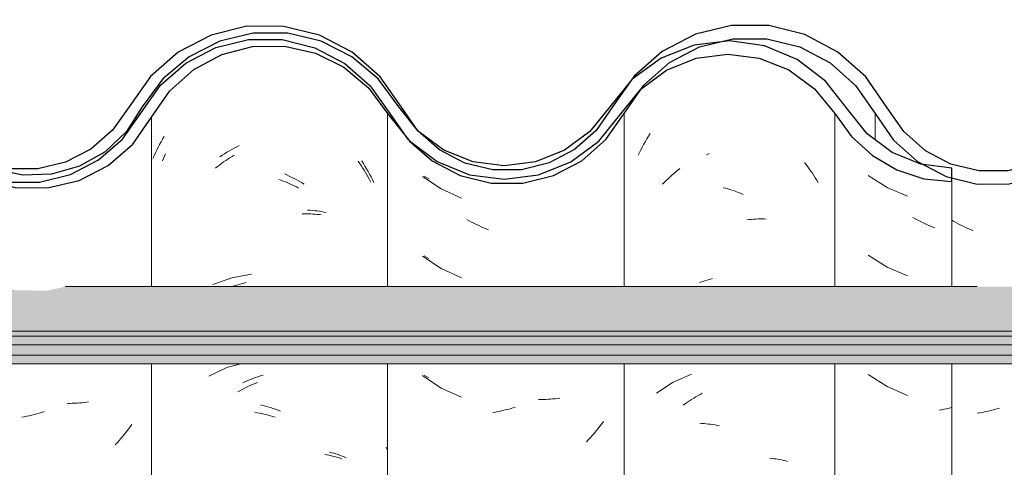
# Model space of a CAD drawing. Header units: metres. Extents: x -28.2 to 13.6, y -1.6 to 5.9.
# Tile 35 of 159: x -19.308 to -18.936, y 3.739 to 3.908. Entities that reach past the tile are written whole.
import ezdxf

# ---------------------------------------------------------------- set-up
doc = ezdxf.new("R2010")
doc.units = ezdxf.units.M
doc.layers.add('A-GLAZ-CWMG', color=7, linetype='Continuous', lineweight=5)
doc.layers.add('A-ROOF', color=7, linetype='Continuous', lineweight=5)
pattern_1 = [(50, (-14.575, 2.812), (0.364365, -0.031877), [0.0381, -0.4191]), (355, (-14.575, 2.812), (-0.070485, 0.382117), [0.03048, -0.33528]), (100.451, (-14.545, 2.81), (0.293886, 0.35023), [0.03238, -0.35618]), (46.184, (-14.575, 2.914), (0.54216, -0.084084), [0.05715, -0.62865]), (96.636, (-14.53, 2.907), (0.474805, 0.494854), [0.04857, -0.53427]), (351.184, (-14.575, 2.914), (0.47481, 0.494846), [0.04572, -0.50292]), (21, (-14.524, 2.888), (0.303226, -0.204528), [0.0381, -0.4191]), (326, (-14.524, 2.888), (0.123607, 0.36838), [0.03048, -0.33528]), (71.451, (-14.499, 2.871), (0.426833, 0.16384), [0.03238, -0.35618]), (37.5, (-14.575, 2.812), (0.0061807, 0.1691082), [0.01676, -0.31445, 0.01676, -0.3236, -0.33655]), (37.5, (-14.575, 2.812), (0.0061807, 0.1691082), [-0.67158, 0.01676, -0.31979]), (7.5, (-14.575, 2.812), (0.1336414, 0.200358), [0.01676, -0.17729, 0.01676, -0.30683, -0.12827]), (7.5, (-14.575, 2.812), (0.1336414, 0.200358), [-0.51765, 0.01676, -0.11151]), (327.5, (-14.688, 2.812), (0.2711816, -0.0114606), [0.01676, -0.11024, 0.01676, -0.37948, -0.52578]), (327.5, (-14.688, 2.812), (0.2711816, -0.0114606), [-0.52324, 0.01676, -0.50902]), (317.5, (-14.739, 2.812), (0.296258, 0.050851), [0.01676, -0.14834, 0.01676, -0.24638, -0.37338]), (317.5, (-14.739, 2.812), (0.296258, 0.050851), [-0.42824, 0.01676, -0.35662])]

# ---------------------------------------------------------------- blocks, each defined once
blk = doc.blocks.new('FP_106-D')
at = {"layer": 'A-GLAZ-CWMG', "color": 9, "true_color": 0xc0c0c0}
for p, q in [((-18.98714, 3.84952), (-18.98003, 3.84497)), ((-18.98003, 3.84497), (-18.97227, 3.84162)), ((-18.96936, 3.8331), (-18.97026, 3.83359)), ((-18.96845, 3.83262), (-18.96936, 3.8331)), ((-18.96753, 3.83215), (-18.96845, 3.83262)), ((-18.96662, 3.83171), (-18.96753, 3.83215)), ((-18.96569, 3.83128), (-18.96662, 3.83171)), ((-18.96477, 3.83086), (-18.96569, 3.83128)), ((-18.96384, 3.83047), (-18.96477, 3.83086)), ((-18.96291, 3.83009), (-18.96384, 3.83047)), ((-18.96198, 3.82972), (-18.96291, 3.83009)), ((-18.98714, 3.81938), (-18.98003, 3.81482)), ((-18.98003, 3.81482), (-18.97227, 3.81148)), ((-18.98714, 3.77416), (-18.98003, 3.76961)), ((-18.98003, 3.76961), (-18.97227, 3.76627)), ((-18.95942, 3.76082), (-18.96038, 3.76066)), ((-18.95846, 3.76101), (-18.95942, 3.76082)), ((-18.9575, 3.76121), (-18.95846, 3.76101)), ((-18.95653, 3.76143), (-18.9575, 3.76121)), ((-18.95557, 3.76166), (-18.95653, 3.76143))]:
    blk.add_line(p, q, dxfattribs=at)
blk = doc.blocks.new('FP_107-D')
at = {"layer": 'A-GLAZ-CWMG', "color": 9, "true_color": 0xc0c0c0}
for p, q in [((-19.01128, 3.85445), (-19.01067, 3.85364)), ((-19.01067, 3.85364), (-19.01006, 3.85283)), ((-19.06217, 3.84895), (-19.06144, 3.84961)), ((-19.06144, 3.84961), (-19.0607, 3.85025)), ((-19.0607, 3.85025), (-19.05996, 3.85087)), ((-19.05996, 3.85087), (-19.05921, 3.85148)), ((-19.05921, 3.85148), (-19.05845, 3.85208)), ((-19.01006, 3.85283), (-19.00947, 3.852)), ((-19.00947, 3.852), (-19.00888, 3.85117)), ((-19.00888, 3.85117), (-19.00831, 3.85032)), ((-19.00831, 3.85032), (-19.00775, 3.84946)), ((-19.00775, 3.84946), (-19.0072, 3.84859)), ((-19.06499, 3.8462), (-19.0643, 3.84691)), ((-19.0643, 3.84691), (-19.0636, 3.8476)), ((-19.0636, 3.8476), (-19.06289, 3.84828)), ((-19.06289, 3.84828), (-19.06217, 3.84895)), ((-19.0072, 3.84859), (-19.00667, 3.84771)), ((-19.00667, 3.84771), (-19.00615, 3.84682)), ((-19.04204, 3.84485), (-19.0412, 3.84464)), ((-19.0412, 3.84464), (-19.04036, 3.84441)), ((-19.04036, 3.84441), (-19.03952, 3.84417)), ((-19.03952, 3.84417), (-19.03868, 3.8439)), ((-19.03868, 3.8439), (-19.03784, 3.84363)), ((-19.03784, 3.84363), (-19.03701, 3.84333)), ((-19.03701, 3.84333), (-19.03617, 3.84302)), ((-19.03617, 3.84302), (-19.03533, 3.8427)), ((-19.03533, 3.8427), (-19.0345, 3.84236)), ((-19.03309, 3.83272), (-19.03226, 3.83282)), ((-19.03226, 3.83282), (-19.03144, 3.8329)), ((-19.03144, 3.8329), (-19.03062, 3.83296)), ((-19.03062, 3.83296), (-19.0298, 3.833)), ((-19.0298, 3.833), (-19.02899, 3.83303)), ((-19.02899, 3.83303), (-19.02818, 3.83305)), ((-19.02818, 3.83305), (-19.02737, 3.83305)), ((-19.02737, 3.83305), (-19.02657, 3.83303)), ((-19.02657, 3.83303), (-19.02578, 3.833)), ((-19.06099, 3.77128), (-19.06727, 3.76714)), ((-19.05407, 3.77428), (-19.06099, 3.77128)), ((-19.05637, 3.76319), (-19.05559, 3.76373)), ((-19.05559, 3.76373), (-19.0548, 3.76426)), ((-19.0548, 3.76426), (-19.05401, 3.76477)), ((-19.05401, 3.76477), (-19.05321, 3.76526)), ((-19.05321, 3.76526), (-19.0524, 3.76574)), ((-19.0524, 3.76574), (-19.05159, 3.76621)), ((-19.05159, 3.76621), (-19.05078, 3.76666)), ((-19.05078, 3.76666), (-19.04997, 3.76709)), ((-19.05715, 3.76263), (-19.05637, 3.76319)), ((-19.05092, 3.7557), (-19.0501, 3.75566)), ((-19.0501, 3.75566), (-19.04928, 3.7556)), ((-19.04928, 3.7556), (-19.04846, 3.75552)), ((-19.04846, 3.75552), (-19.04763, 3.75544)), ((-19.04763, 3.75544), (-19.0468, 3.75533)), ((-19.0468, 3.75533), (-19.04597, 3.75521)), ((-19.04597, 3.75521), (-19.04514, 3.75507)), ((-19.04514, 3.75507), (-19.0443, 3.75492)), ((-19.0443, 3.75492), (-19.04347, 3.75475)), ((-19.02444, 3.74248), (-19.02367, 3.74241)), ((-19.02367, 3.74241), (-19.02289, 3.74232)), ((-19.02289, 3.74232), (-19.02213, 3.74222)), ((-19.02213, 3.74222), (-19.02137, 3.74211)), ((-19.02137, 3.74211), (-19.02062, 3.74197)), ((-19.02062, 3.74197), (-19.01987, 3.74183)), ((-19.01987, 3.74183), (-19.01914, 3.74167)), ((-19.01914, 3.74167), (-19.01841, 3.7415)), ((-19.01841, 3.7415), (-19.01769, 3.74131))]:
    blk.add_line(p, q, dxfattribs=at)
blk = doc.blocks.new('FP_108-D')
at = {"layer": 'A-GLAZ-CWMG', "color": 9, "true_color": 0xc0c0c0}
for p, q in [((-19.15521, 3.84927), (-19.15351, 3.84828)), ((-19.15521, 3.81912), (-19.15351, 3.81813)), ((-19.15521, 3.77391), (-19.15351, 3.77292)), ((-19.16909, 3.74553), (-19.16963, 3.74662))]:
    blk.add_line(p, q, dxfattribs=at)
blk = doc.blocks.new('FP_109-D')
at = {"layer": 'A-GLAZ-CWMG', "color": 9, "true_color": 0xc0c0c0}
for p, q in [((-19.25354, 3.85681), (-19.25316, 3.85766)), ((-19.22795, 3.85672), (-19.22715, 3.85722)), ((-19.25427, 3.8551), (-19.25391, 3.85596)), ((-19.25391, 3.85596), (-19.25354, 3.85681)), ((-19.23344, 3.85286), (-19.23268, 3.85346)), ((-19.23268, 3.85346), (-19.2319, 3.85404)), ((-19.2319, 3.85404), (-19.23112, 3.8546)), ((-19.23112, 3.8546), (-19.23034, 3.85515)), ((-19.23034, 3.85515), (-19.22955, 3.85569)), ((-19.22955, 3.85569), (-19.22875, 3.85622)), ((-19.22875, 3.85622), (-19.22795, 3.85672)), ((-19.18024, 3.85495), (-19.17965, 3.85411)), ((-19.17965, 3.85411), (-19.17907, 3.85325)), ((-19.17907, 3.85325), (-19.17851, 3.85239)), ((-19.2342, 3.85226), (-19.23344, 3.85286)), ((-19.17851, 3.85239), (-19.17796, 3.85152)), ((-19.17796, 3.85152), (-19.17741, 3.85064)), ((-19.17741, 3.85064), (-19.17689, 3.84974)), ((-19.17689, 3.84974), (-19.17637, 3.84884)), ((-19.21025, 3.84801), (-19.20941, 3.84771)), ((-19.20941, 3.84771), (-19.20856, 3.84739)), ((-19.20856, 3.84739), (-19.20772, 3.84705)), ((-19.20772, 3.84705), (-19.20688, 3.84671)), ((-19.20688, 3.84671), (-19.20605, 3.84634)), ((-19.20605, 3.84634), (-19.20521, 3.84596)), ((-19.20521, 3.84596), (-19.20438, 3.84557)), ((-19.17637, 3.84884), (-19.17586, 3.84793)), ((-19.17586, 3.84793), (-19.17537, 3.84701)), ((-19.20438, 3.84557), (-19.20355, 3.84516)), ((-19.20355, 3.84516), (-19.20273, 3.84474)), ((-19.20134, 3.83497), (-19.20052, 3.83498)), ((-19.20052, 3.83498), (-19.19971, 3.83498)), ((-19.19971, 3.83498), (-19.1989, 3.83497)), ((-19.1989, 3.83497), (-19.1981, 3.83494)), ((-19.1981, 3.83494), (-19.19731, 3.8349)), ((-19.19731, 3.8349), (-19.19652, 3.83484)), ((-19.19652, 3.83484), (-19.19573, 3.83477)), ((-19.19573, 3.83477), (-19.19495, 3.83468)), ((-19.19495, 3.83468), (-19.19418, 3.83458)), ((-19.22255, 3.80899), (-19.22805, 3.80742)), ((-19.22985, 3.77677), (-19.23672, 3.77353)), ((-19.22465, 3.77825), (-19.22985, 3.77677)), ((-19.21914, 3.77082), (-19.2183, 3.77116)), ((-19.22577, 3.7676), (-19.22495, 3.76805)), ((-19.22495, 3.76805), (-19.22413, 3.76849)), ((-19.22413, 3.76849), (-19.22331, 3.76892)), ((-19.22331, 3.76892), (-19.22248, 3.76933)), ((-19.22248, 3.76933), (-19.22165, 3.76972)), ((-19.22165, 3.76972), (-19.22081, 3.7701)), ((-19.22081, 3.7701), (-19.21998, 3.77047)), ((-19.21998, 3.77047), (-19.21914, 3.77082)), ((-19.21928, 3.75987), (-19.21844, 3.75973)), ((-19.21844, 3.75973), (-19.2176, 3.75958)), ((-19.2176, 3.75958), (-19.21676, 3.75941)), ((-19.21676, 3.75941), (-19.21591, 3.75922)), ((-19.21591, 3.75922), (-19.21507, 3.75902)), ((-19.21507, 3.75902), (-19.21422, 3.7588)), ((-19.21422, 3.7588), (-19.21338, 3.75857)), ((-19.21338, 3.75857), (-19.21253, 3.75832)), ((-19.21253, 3.75832), (-19.21168, 3.75806)), ((-19.19288, 3.74395), (-19.19212, 3.74382)), ((-19.19212, 3.74382), (-19.19137, 3.74367)), ((-19.19137, 3.74367), (-19.19063, 3.7435)), ((-19.19063, 3.7435), (-19.1899, 3.74333)), ((-19.1899, 3.74333), (-19.18917, 3.74314)), ((-19.18917, 3.74314), (-19.18846, 3.74293)), ((-19.18846, 3.74293), (-19.18775, 3.74272)), ((-19.18775, 3.74272), (-19.18705, 3.74249)), ((-19.18705, 3.74249), (-19.18635, 3.74225))]:
    blk.add_line(p, q, dxfattribs=at)
blk = doc.blocks.new('FP_110-D')
at = {"layer": 'A-GLAZ-CWMG', "color": 9, "true_color": 0xc0c0c0}
for p, q in [((-19.28307, 3.76373), (-19.28394, 3.76361)), ((-19.28221, 3.76386), (-19.28307, 3.76373)), ((-19.29904, 3.76015), (-19.29998, 3.75985)), ((-19.28929, 3.76325), (-19.2902, 3.76324)), ((-19.28839, 3.76327), (-19.28929, 3.76325)), ((-19.28749, 3.7633), (-19.28839, 3.76327)), ((-19.28659, 3.76336), (-19.28749, 3.7633)), ((-19.2857, 3.76343), (-19.28659, 3.76336)), ((-19.28482, 3.76351), (-19.2857, 3.76343)), ((-19.28394, 3.76361), (-19.28482, 3.76351)), ((-19.30657, 3.75819), (-19.30751, 3.75802)), ((-19.30563, 3.75838), (-19.30657, 3.75819)), ((-19.30469, 3.75858), (-19.30563, 3.75838)), ((-19.30375, 3.7588), (-19.30469, 3.75858)), ((-19.30281, 3.75903), (-19.30375, 3.7588)), ((-19.30187, 3.75929), (-19.30281, 3.75903)), ((-19.30092, 3.75956), (-19.30187, 3.75929)), ((-19.29998, 3.75985), (-19.30092, 3.75956)), ((-19.26786, 3.75256), (-19.26855, 3.75169)), ((-19.26718, 3.75345), (-19.26786, 3.75256)), ((-19.26652, 3.75435), (-19.26718, 3.75345)), ((-19.26586, 3.75526), (-19.26652, 3.75435)), ((-19.27069, 3.74915), (-19.27143, 3.74833)), ((-19.26997, 3.74998), (-19.27069, 3.74915)), ((-19.26925, 3.75083), (-19.26997, 3.74998)), ((-19.26855, 3.75169), (-19.26925, 3.75083)), ((-19.27143, 3.74833), (-19.27217, 3.74752))]:
    blk.add_line(p, q, dxfattribs=at)
blk = doc.blocks.new('Rectangular Mullion - Telha Fibrocimento - Ondulada-V99-D')
at = {"layer": 'A-GLAZ-CWMG', "true_color": 0x808080}
h = blk.add_hatch(dxfattribs=at)
h.set_pattern_fill('FP_4', color=8, style=0, pattern_type=2)
h.set_pattern_definition(pattern_1)
h.paths.add_polyline_path([(-19.47505, 3.84925), (-19.48102, 3.85024), (-19.47583, 3.8513), (-19.47535, 3.85003)])
h.paths.add_polyline_path([(-19.29776, 3.84479), (-19.28577, 3.8476), (-19.2748, 3.85325), (-19.26474, 3.86247), (-19.25149, 3.88151), (-19.24246, 3.88956), (-19.23183, 3.89525), (-19.21989, 3.89828), (-19.20688, 3.89817), (-19.19422, 3.89472), (-19.18524, 3.89013), (-19.17562, 3.88171), (-19.16084, 3.86263), (-19.14896, 3.85421), (-19.13805, 3.84978), (-19.13734, 3.85233), (-19.13319, 3.84914), (-19.12491, 3.84809), (-19.11036, 3.85037), (-19.10701, 3.85172), (-19.10792, 3.85426), (-19.10721, 3.85464), (-19.10137, 3.85771), (-19.09974, 3.85464), (-19.08864, 3.86308), (-19.08028, 3.87341), (-19.08393, 3.87548), (-19.08085, 3.88056), (-19.0925, 3.86618), (-19.10209, 3.85907), (-19.11312, 3.85462), (-19.12501, 3.85312), (-19.13805, 3.85517), (-19.14896, 3.85998), (-19.15759, 3.86652), (-19.16466, 3.87491), (-19.16851, 3.87332), (-19.17562, 3.88346), (-19.17273, 3.88611), (-19.17635, 3.88854), (-19.18024, 3.89002), (-19.17775, 3.88533), (-19.18524, 3.89192), (-19.1833, 3.89482), (-19.19656, 3.90091), (-19.20688, 3.90338), (-19.20815, 3.90072), (-19.20894, 3.90091), (-19.2218, 3.90091), (-19.23408, 3.89793), (-19.24542, 3.89205), (-19.25508, 3.88363), (-19.25591, 3.88363), (-19.26189, 3.87543), (-19.26132, 3.8748), (-19.26249, 3.87314), (-19.26343, 3.87314), (-19.27163, 3.86139), (-19.2785, 3.85538), (-19.28913, 3.84984), (-19.30202, 3.84697), (-19.30889, 3.84697), (-19.30664, 3.84966), (-19.30729, 3.84966), (-19.31809, 3.852), (-19.32802, 3.85688), (-19.33651, 3.86402), (-19.3441, 3.87466), (-19.35107, 3.88597), (-19.36197, 3.89657), (-19.37511, 3.90414), (-19.39162, 3.90826), (-19.40524, 3.90846), (-19.41953, 3.90514), (-19.43299, 3.89818), (-19.44435, 3.88808), (-19.45908, 3.86642), (-19.46721, 3.85911), (-19.47683, 3.85398), (-19.4817, 3.85235), (-19.48209, 3.85003), (-19.48551, 3.85178), (-19.48738, 3.8513), (-19.49894, 3.85141), (-19.51072, 3.8548), (-19.51851, 3.85886), (-19.52671, 3.86609), (-19.54103, 3.88678), (-19.55161, 3.8962), (-19.56607, 3.90331), (-19.57858, 3.90625), (-19.59188, 3.9063), (-19.60559, 3.90297), (-19.61813, 3.89645), (-19.62878, 3.88711), (-19.63693, 3.87548), (-19.63361, 3.87301), (-19.6427, 3.86206), (-19.65299, 3.8551), (-19.65437, 3.85771), (-19.65922, 3.85463), (-19.66092, 3.85426), (-19.66017, 3.85165), (-19.6667, 3.84951), (-19.67801, 3.84808), (-19.68702, 3.84978), (-19.69034, 3.85233), (-19.69105, 3.84978), (-19.70472, 3.85583), (-19.71384, 3.86262), (-19.70326, 3.85402), (-19.69457, 3.84949), (-19.68227, 3.84662), (-19.67089, 3.84663), (-19.65922, 3.84951), (-19.64855, 3.8551), (-19.6395, 3.86308), (-19.62514, 3.88364), (-19.61542, 3.8922), (-19.60398, 3.89818), (-19.59146, 3.90126), (-19.57778, 3.90106), (-19.5641, 3.89713), (-19.55463, 3.89216), (-19.54493, 3.88359), (-19.52934, 3.86178), (-19.52147, 3.85479), (-19.50857, 3.8486), (-19.49826, 3.84624), (-19.48682, 3.84628), (-19.4736, 3.85003), (-19.46434, 3.85498), (-19.45529, 3.86313), (-19.44072, 3.8846), (-19.43053, 3.89375), (-19.41847, 3.90015), (-19.40479, 3.90342), (-19.38968, 3.90289), (-19.37841, 3.90003), (-19.36639, 3.89356), (-19.35625, 3.88435), (-19.34861, 3.87295), (-19.34497, 3.87295), (-19.34048, 3.86663), (-19.33725, 3.86381), (-19.34162, 3.86237), (-19.33231, 3.85951), (-19.33463, 3.85587), (-19.33172, 3.85356), (-19.32197, 3.84816), (-19.31007, 3.84498), (-19.30073, 3.84484)])
h.paths.add_polyline_path([(-19.82245, 3.8633), (-19.82321, 3.86397), (-19.82209, 3.86502)])
h.paths.add_polyline_path([(-19.8619, 3.84695), (-19.85376, 3.84697), (-19.84213, 3.84984), (-19.8315, 3.85538), (-19.82245, 3.8633), (-19.81884, 3.8694), (-19.81619, 3.87351), (-19.81549, 3.87314), (-19.81432, 3.8748), (-19.81484, 3.87561), (-19.80858, 3.88408), (-19.80808, 3.88363), (-19.79842, 3.89205), (-19.78483, 3.89848), (-19.77469, 3.90094), (-19.76047, 3.90109), (-19.75988, 3.90338), (-19.74722, 3.90035), (-19.7363, 3.89482), (-19.73824, 3.89192), (-19.7378, 3.89153), (-19.73075, 3.88533), (-19.73324, 3.89002), (-19.72789, 3.88794), (-19.72573, 3.88611), (-19.72862, 3.88346), (-19.72125, 3.87295), (-19.71746, 3.87502), (-19.71517, 3.87295), (-19.72492, 3.88685), (-19.73559, 3.89619), (-19.74956, 3.90302), (-19.76194, 3.90594), (-19.77532, 3.90596), (-19.78888, 3.90265), (-19.80128, 3.89619), (-19.81183, 3.88697), (-19.8278, 3.86524), (-19.83438, 3.85951), (-19.84398, 3.85454), (-19.85446, 3.85198), (-19.86572, 3.85209), (-19.87736, 3.85539), (-19.87098, 3.85198), (-19.86053, 3.84926), (-19.86189, 3.84697)])
h.paths.add_polyline_path([(-18.95557, 3.84716), (-18.95598, 3.8487), (-18.95772, 3.84913), (-18.96878, 3.85436), (-18.97816, 3.85819), (-18.9876, 3.86529), (-19.0033, 3.88523), (-19.01491, 3.89379), (-19.02841, 3.89888), (-19.04035, 3.90039), (-19.04358, 3.9), (-19.05306, 3.89709), (-19.06409, 3.89073), (-19.07213, 3.88295), (-19.0624, 3.8898), (-19.05093, 3.89406), (-19.03846, 3.8952), (-19.02642, 3.89314), (-19.01722, 3.88947), (-19.00748, 3.88232), (-18.9943, 3.86529), (-18.99168, 3.86255), (-18.9845, 3.85638), (-18.97634, 3.85162), (-18.96618, 3.84829), (-18.95584, 3.84719)])
h.paths.add_polyline_path([(-20.01162, 3.84723), (-19.99806, 3.85104), (-19.98943, 3.85546), (-19.98036, 3.86325), (-19.96788, 3.88065), (-19.95947, 3.88753), (-19.95248, 3.89117), (-19.94268, 3.8934), (-19.93345, 3.89325), (-19.92473, 3.89106), (-19.91661, 3.88684), (-19.90925, 3.88025), (-19.8971, 3.86313), (-19.88802, 3.85526), (-19.88697, 3.85526), (-19.88763, 3.85587), (-19.88577, 3.85965), (-19.89483, 3.86257), (-19.89049, 3.86402), (-19.89483, 3.86852), (-19.898, 3.87298), (-19.90161, 3.87295), (-19.9102, 3.88521), (-19.92087, 3.89436), (-19.92493, 3.89634), (-19.93403, 3.89842), (-19.94468, 3.89824), (-19.95419, 3.89592), (-19.96355, 3.89106), (-19.97151, 3.88412), (-19.98409, 3.86661), (-19.99372, 3.85887), (-20.00218, 3.85462), (-20.0128, 3.85218), (-20.02256, 3.85218), (-20.02992, 3.84878), (-20.02352, 3.84723), (-20.0128, 3.84723)])
h.paths.add_polyline_path([(-20.02805, 3.84925), (-20.02883, 3.8513), (-20.03272, 3.85003), (-20.02983, 3.84954)])
h.paths.add_polyline_path([(-20.03509, 3.85003), (-20.03423, 3.85286), (-20.02992, 3.85398), (-20.03509, 3.85557), (-20.04565, 3.86193), (-20.05317, 3.8694), (-20.05814, 3.87669), (-20.06182, 3.87295), (-20.05478, 3.86325), (-20.04384, 3.85451), (-20.03666, 3.85083)])
h.paths.add_polyline_path([(-19.68241, 3.85054), (-19.68227, 3.85163), (-19.68599, 3.85255), (-19.6829, 3.85081)])
h.paths.add_polyline_path([(-19.12941, 3.85054), (-19.13299, 3.85255), (-19.12927, 3.85163)])
h.paths.add_polyline_path([(-19.16104, 3.86328), (-19.16246, 3.8694), (-19.15785, 3.86618), (-19.16084, 3.86346)])
h.paths.add_polyline_path([(-19.71404, 3.86328), (-19.71059, 3.86641), (-19.71594, 3.8694), (-19.7143, 3.86411)])
h.paths.add_polyline_path([(-19.26945, 3.8633), (-19.26946, 3.86468), (-19.27021, 3.86397)])
at = {"layer": 'A-GLAZ-CWMG'}
for p, q in [((-19.16913, 3.87295), (-19.16913, 3.80742)), ((-18.99981, 3.87295), (-18.99981, 3.80742)), ((-19.2584, 3.87156), (-19.2584, 3.80742)), ((-18.95557, 3.84716), (-18.95557, 3.80742)), ((-19.2584, 3.77825), (-19.2584, 3.54319)), ((-19.16913, 3.77825), (-19.16913, 3.54319)), ((-18.99981, 3.77825), (-18.99981, 3.54319)), ((-18.95557, 3.77825), (-18.95557, 3.54319))]:
    blk.add_line(p, q, dxfattribs=at)
at = {"layer": 'A-GLAZ-CWMG', "lineweight": 25}
blk.add_line((-18.95557, 3.84716), (-18.95557, 3.85221), dxfattribs=at)
at = {"layer": 'A-GLAZ-CWMG', "lineweight": 25, "flags": 128}
for points in [[(-19.16483, 3.87548), (-19.17262, 3.88602), (-19.18259, 3.89446), (-19.19422, 3.90035), (-19.20688, 3.90338), (-19.21989, 3.90338), (-19.23254, 3.90035), (-19.24417, 3.89446), (-19.25415, 3.88602), (-19.26193, 3.87548)], [(-19.2584, 3.87156), (-19.25149, 3.88151), (-19.24246, 3.88956), (-19.23183, 3.89525), (-19.22018, 3.89827), (-19.20815, 3.89846), (-19.19641, 3.8958), (-19.18561, 3.89044), (-19.17635, 3.88268), (-19.16913, 3.87295)], [(-18.99496, 3.87458), (-19.0033, 3.88523), (-19.01401, 3.89341), (-19.02642, 3.8986), (-19.03973, 3.90046), (-19.05306, 3.89887), (-19.06557, 3.89393), (-19.07645, 3.88596), (-19.08499, 3.87548)], [(-19.0808, 3.87277), (-19.07317, 3.88218), (-19.06346, 3.88937), (-19.05229, 3.89388), (-19.04035, 3.89543), (-19.02841, 3.89393), (-19.01722, 3.88947), (-19.00748, 3.88232), (-18.99981, 3.87295)], [(-19.34861, 3.87295), (-19.34183, 3.86257), (-19.33277, 3.85414), (-19.32197, 3.84816), (-19.31007, 3.84498), (-19.29776, 3.84479), (-19.28577, 3.8476), (-19.2748, 3.85325), (-19.2655, 3.86139), (-19.2584, 3.87156)], [(-19.26193, 3.87548), (-19.26794, 3.86612), (-19.27599, 3.85847), (-19.28561, 3.853), (-19.29625, 3.85), (-19.30729, 3.84966), (-19.31809, 3.852), (-19.32802, 3.85688), (-19.33651, 3.86402), (-19.34308, 3.873)], [(-19.16913, 3.87295), (-19.16084, 3.86263), (-19.15026, 3.85474), (-19.13805, 3.84978), (-19.12501, 3.84808), (-19.11196, 3.84973), (-19.09974, 3.85464), (-19.08913, 3.86248), (-19.0808, 3.87277)], [(-19.08499, 3.87548), (-19.0925, 3.86618), (-19.10209, 3.85907), (-19.11312, 3.85462), (-19.12491, 3.8531), (-19.1367, 3.85462), (-19.14773, 3.85907), (-19.15732, 3.86618), (-19.16483, 3.87548)], [(-18.99981, 3.87295), (-18.99353, 3.86422), (-18.98559, 3.85701), (-18.97634, 3.85162), (-18.96618, 3.84829), (-18.95557, 3.84716)], [(-18.95557, 3.85221), (-18.96724, 3.85373), (-18.97816, 3.85819), (-18.9876, 3.86529), (-18.99496, 3.87458)]]:
    blk.add_lwpolyline(points, dxfattribs=at)
at = {"layer": 'A-GLAZ-CWMG'}
for name in ['FP_109-D', 'FP_107-D', 'FP_106-D', 'FP_110-D', 'FP_108-D']:
    blk.add_blockref(name, (0, 0), dxfattribs=at)
blk = doc.blocks.new('FP_114-D')
at = {"layer": 'A-GLAZ-CWMG', "color": 9, "true_color": 0xc0c0c0}
for p, q in [((-19.07094, 3.86341), (-19.07035, 3.86442)), ((-19.07035, 3.86442), (-19.06974, 3.86542)), ((-19.07264, 3.86031), (-19.07209, 3.86136)), ((-19.07209, 3.86136), (-19.07152, 3.86239)), ((-19.07152, 3.86239), (-19.07094, 3.86341)), ((-19.0742, 3.85713), (-19.0737, 3.8582)), ((-19.0737, 3.8582), (-19.07318, 3.85926)), ((-19.07318, 3.85926), (-19.07264, 3.86031)), ((-19.04832, 3.85725), (-19.04742, 3.85782)), ((-19.04615, 3.81057), (-19.05101, 3.809))]:
    blk.add_line(p, q, dxfattribs=at)
blk = doc.blocks.new('FP_115-D')
at = {"layer": 'A-GLAZ-CWMG', "color": 9, "true_color": 0xc0c0c0}
for p, q in [((-19.15584, 3.8491), (-19.14882, 3.84442)), ((-19.14882, 3.84442), (-19.14111, 3.84095)), ((-19.13821, 3.83238), (-19.13911, 3.83289)), ((-19.13731, 3.83189), (-19.13821, 3.83238)), ((-19.13639, 3.83141), (-19.13731, 3.83189)), ((-19.13548, 3.83095), (-19.13639, 3.83141)), ((-19.13456, 3.83051), (-19.13548, 3.83095)), ((-19.13364, 3.83009), (-19.13456, 3.83051)), ((-19.13271, 3.82968), (-19.13364, 3.83009)), ((-19.13178, 3.82929), (-19.13271, 3.82968)), ((-19.13085, 3.82891), (-19.13178, 3.82929)), ((-19.15584, 3.81895), (-19.14882, 3.81427)), ((-19.14882, 3.81427), (-19.14111, 3.81081)), ((-19.15584, 3.77374), (-19.14882, 3.76906)), ((-19.14882, 3.76906), (-19.14111, 3.76559)), ((-19.11101, 3.76473), (-19.11192, 3.76474)), ((-19.1101, 3.76473), (-19.11101, 3.76473)), ((-19.1092, 3.76475), (-19.1101, 3.76473)), ((-19.1083, 3.76479), (-19.1092, 3.76475)), ((-19.1074, 3.76484), (-19.1083, 3.76479)), ((-19.10651, 3.76492), (-19.1074, 3.76484)), ((-19.10563, 3.765), (-19.10651, 3.76492)), ((-19.10476, 3.76511), (-19.10563, 3.765)), ((-19.10389, 3.76522), (-19.10476, 3.76511)), ((-19.12832, 3.75998), (-19.12926, 3.75983)), ((-19.12738, 3.76015), (-19.12832, 3.75998)), ((-19.12644, 3.76033), (-19.12738, 3.76015)), ((-19.1255, 3.76054), (-19.12644, 3.76033)), ((-19.12456, 3.76075), (-19.1255, 3.76054)), ((-19.12362, 3.76099), (-19.12456, 3.76075)), ((-19.12267, 3.76124), (-19.12362, 3.76099)), ((-19.12173, 3.76152), (-19.12267, 3.76124)), ((-19.12079, 3.7618), (-19.12173, 3.76152)), ((-19.08737, 3.75639), (-19.08804, 3.75548)), ((-19.0901, 3.75286), (-19.09081, 3.752)), ((-19.0894, 3.75372), (-19.0901, 3.75286)), ((-19.08871, 3.7546), (-19.0894, 3.75372)), ((-19.08804, 3.75548), (-19.08871, 3.7546)), ((-19.09301, 3.74953), (-19.09376, 3.74873)), ((-19.09226, 3.75034), (-19.09301, 3.74953)), ((-19.09153, 3.75117), (-19.09226, 3.75034)), ((-19.09081, 3.752), (-19.09153, 3.75117))]:
    blk.add_line(p, q, dxfattribs=at)
blk = doc.blocks.new('FP_116-D')
at = {"layer": 'A-GLAZ-CWMG', "color": 9, "true_color": 0xc0c0c0}
for p, q in [((-19.25591, 3.86015), (-19.25536, 3.8612)), ((-19.25536, 3.8612), (-19.2548, 3.86223)), ((-19.2548, 3.86223), (-19.25423, 3.86326)), ((-19.25423, 3.86326), (-19.25363, 3.86427)), ((-19.22618, 3.86035), (-19.22524, 3.86082)), ((-19.25794, 3.85587), (-19.25745, 3.85696)), ((-19.25745, 3.85696), (-19.25696, 3.85803)), ((-19.25696, 3.85803), (-19.25644, 3.8591)), ((-19.25644, 3.8591), (-19.25591, 3.86015)), ((-19.23259, 3.85658), (-19.23169, 3.85717)), ((-19.23169, 3.85717), (-19.23078, 3.85775)), ((-19.23078, 3.85775), (-19.22987, 3.8583)), ((-19.22987, 3.8583), (-19.22896, 3.85884)), ((-19.22896, 3.85884), (-19.22804, 3.85936)), ((-19.22804, 3.85936), (-19.22711, 3.85987)), ((-19.22711, 3.85987), (-19.22618, 3.86035)), ((-19.17888, 3.85505), (-19.17825, 3.85407)), ((-19.17825, 3.85407), (-19.17764, 3.85308)), ((-19.20814, 3.8501), (-19.2072, 3.84968)), ((-19.2072, 3.84968), (-19.20626, 3.84924)), ((-19.17764, 3.85308), (-19.17703, 3.85207)), ((-19.17703, 3.85207), (-19.17645, 3.85106)), ((-19.17645, 3.85106), (-19.17588, 3.85003)), ((-19.17588, 3.85003), (-19.17532, 3.84899)), ((-19.20626, 3.84924), (-19.20532, 3.84879)), ((-19.20532, 3.84879), (-19.20439, 3.84831)), ((-19.20439, 3.84831), (-19.20346, 3.84782)), ((-19.20346, 3.84782), (-19.20253, 3.84731)), ((-19.20253, 3.84731), (-19.20161, 3.84679)), ((-19.20161, 3.84679), (-19.2007, 3.84624)), ((-19.17532, 3.84899), (-19.17478, 3.84794)), ((-19.17478, 3.84794), (-19.17425, 3.84688)), ((-19.19933, 3.83637), (-19.19843, 3.83632)), ((-19.19843, 3.83632), (-19.19753, 3.83626)), ((-19.19753, 3.83626), (-19.19665, 3.83617)), ((-19.19665, 3.83617), (-19.19577, 3.83607)), ((-19.19577, 3.83607), (-19.1949, 3.83595)), ((-19.1949, 3.83595), (-19.19403, 3.83582)), ((-19.19403, 3.83582), (-19.19318, 3.83566)), ((-19.19318, 3.83566), (-19.19233, 3.8355)), ((-19.22053, 3.81215), (-19.22804, 3.81078)), ((-19.22804, 3.81078), (-19.23525, 3.80827)), ((-19.22382, 3.77106), (-19.22288, 3.77149)), ((-19.22288, 3.77149), (-19.22193, 3.77189)), ((-19.22193, 3.77189), (-19.22099, 3.77228)), ((-19.22099, 3.77228), (-19.22004, 3.77264)), ((-19.22004, 3.77264), (-19.21908, 3.77299)), ((-19.21908, 3.77299), (-19.21813, 3.77332)), ((-19.21813, 3.77332), (-19.21717, 3.77364)), ((-19.21717, 3.77364), (-19.21622, 3.77393)), ((-19.21721, 3.76274), (-19.21625, 3.76249)), ((-19.21625, 3.76249), (-19.2153, 3.76223)), ((-19.2153, 3.76223), (-19.21434, 3.76195)), ((-19.21434, 3.76195), (-19.21339, 3.76165)), ((-19.21339, 3.76165), (-19.21243, 3.76133)), ((-19.21243, 3.76133), (-19.21148, 3.761)), ((-19.21148, 3.761), (-19.21053, 3.76064)), ((-19.21053, 3.76064), (-19.20957, 3.76027)), ((-19.19106, 3.74478), (-19.19024, 3.74457)), ((-19.19024, 3.74457), (-19.18942, 3.74435)), ((-19.18942, 3.74435), (-19.18862, 3.74411)), ((-19.18862, 3.74411), (-19.18782, 3.74385)), ((-19.18782, 3.74385), (-19.18704, 3.74358)), ((-19.18704, 3.74358), (-19.18627, 3.7433)), ((-19.18627, 3.7433), (-19.1855, 3.74299)), ((-19.1855, 3.74299), (-19.18475, 3.74268))]:
    blk.add_line(p, q, dxfattribs=at)
blk = doc.blocks.new('FP_126-D')
at = {"layer": 'A-GLAZ-CWMG', "color": 9, "true_color": 0xc0c0c0}
for p, q in [((-18.95491, 3.83219), (-18.95557, 3.83257)), ((-18.95401, 3.83169), (-18.95491, 3.83219)), ((-18.9531, 3.8312), (-18.95401, 3.83169)), ((-18.95218, 3.83073), (-18.9531, 3.8312)), ((-18.95127, 3.83028), (-18.95218, 3.83073)), ((-18.95035, 3.82984), (-18.95127, 3.83028)), ((-18.94942, 3.82942), (-18.95035, 3.82984)), ((-18.94849, 3.82902), (-18.94942, 3.82942)), ((-18.94756, 3.82863), (-18.94849, 3.82902)), ((-18.94316, 3.76), (-18.9441, 3.75983)), ((-18.94222, 3.76019), (-18.94316, 3.76)), ((-18.94128, 3.7604), (-18.94222, 3.76019)), ((-18.94034, 3.76063), (-18.94128, 3.7604)), ((-18.9394, 3.76087), (-18.94034, 3.76063)), ((-18.93845, 3.76113), (-18.9394, 3.76087)), ((-18.93751, 3.7614), (-18.93845, 3.76113)), ((-18.94504, 3.75967), (-18.94598, 3.75953)), ((-18.9441, 3.75983), (-18.94504, 3.75967))]:
    blk.add_line(p, q, dxfattribs=at)
blk = doc.blocks.new('Rectangular Mullion - Telha Fibrocimento - Ondulada-V113-D')
at = {"layer": 'A-GLAZ-CWMG', "true_color": 0x808080}
h = blk.add_hatch(dxfattribs=at)
h.set_pattern_fill('FP_4', color=8, style=0, pattern_type=2)
h.set_pattern_definition(pattern_1)
h.paths.add_polyline_path([(-18.74476, 3.84479), (-18.73277, 3.8476), (-18.7218, 3.85325), (-18.7125, 3.86139), (-18.69849, 3.88151), (-18.68946, 3.88956), (-18.67883, 3.89525), (-18.66689, 3.89828), (-18.65388, 3.89817), (-18.64122, 3.89472), (-18.63261, 3.89044), (-18.62335, 3.88268), (-18.60784, 3.86263), (-18.59726, 3.85474), (-18.5837, 3.8496), (-18.57002, 3.84833), (-18.55896, 3.84973), (-18.54674, 3.85464), (-18.53613, 3.86248), (-18.52017, 3.88218), (-18.51046, 3.88937), (-18.49929, 3.89388), (-18.48673, 3.89536), (-18.47342, 3.89314), (-18.46422, 3.88947), (-18.45448, 3.88232), (-18.4413, 3.86529), (-18.43868, 3.86255), (-18.43259, 3.85701), (-18.42334, 3.85162), (-18.41204, 3.84817), (-18.41004, 3.84829), (-18.41004, 3.85318), (-18.41578, 3.85436), (-18.42516, 3.85819), (-18.4346, 3.86529), (-18.4503, 3.88523), (-18.46225, 3.89393), (-18.47541, 3.89888), (-18.48735, 3.90039), (-18.50006, 3.89887), (-18.51264, 3.89388), (-18.52345, 3.88596), (-18.5395, 3.86618), (-18.54909, 3.85907), (-18.56204, 3.85437), (-18.57201, 3.85312), (-18.58505, 3.85517), (-18.59473, 3.85907), (-18.60432, 3.86618), (-18.62335, 3.88917), (-18.62959, 3.89446), (-18.64341, 3.90088), (-18.65515, 3.90338), (-18.66718, 3.90331), (-18.67954, 3.90035), (-18.69117, 3.89446), (-18.70115, 3.88602), (-18.71255, 3.86984), (-18.71494, 3.86612), (-18.7244, 3.85767), (-18.73277, 3.85295), (-18.74476, 3.84995), (-18.75429, 3.84966), (-18.76509, 3.852), (-18.77502, 3.85688), (-18.78351, 3.86402), (-18.79008, 3.873), (-18.79807, 3.88597), (-18.80897, 3.89657), (-18.82211, 3.90414), (-18.83862, 3.90826), (-18.85224, 3.90846), (-18.86653, 3.90514), (-18.87999, 3.89818), (-18.89135, 3.88808), (-18.90608, 3.86642), (-18.91421, 3.85911), (-18.92383, 3.85398), (-18.93438, 3.8513), (-18.94594, 3.85141), (-18.95772, 3.8548), (-18.96551, 3.85886), (-18.97371, 3.86609), (-18.98803, 3.88678), (-18.99861, 3.8962), (-19.01307, 3.90331), (-19.02558, 3.90625), (-19.03888, 3.9063), (-19.05259, 3.90297), (-19.06513, 3.89645), (-19.07578, 3.88711), (-19.08393, 3.87548), (-19.08061, 3.87301), (-19.0897, 3.86206), (-19.09999, 3.8551), (-19.10137, 3.85771), (-19.10622, 3.85463), (-19.10792, 3.85426), (-19.10717, 3.85165), (-19.1137, 3.84951), (-19.12501, 3.84808), (-19.13402, 3.84978), (-19.13734, 3.85233), (-19.13805, 3.84978), (-19.15172, 3.85583), (-19.16084, 3.86262), (-19.15026, 3.85402), (-19.14157, 3.84949), (-19.12927, 3.84662), (-19.11789, 3.84663), (-19.10622, 3.84951), (-19.09555, 3.8551), (-19.0865, 3.86308), (-19.07214, 3.88364), (-19.06242, 3.8922), (-19.05098, 3.89818), (-19.03846, 3.90126), (-19.02478, 3.90106), (-19.0111, 3.89713), (-19.00163, 3.89216), (-18.99193, 3.88359), (-18.97634, 3.86178), (-18.96847, 3.85479), (-18.95557, 3.8486), (-18.94526, 3.84624), (-18.93382, 3.84628), (-18.92205, 3.84925), (-18.91134, 3.85498), (-18.90229, 3.86313), (-18.88772, 3.8846), (-18.87753, 3.89375), (-18.86547, 3.90015), (-18.85179, 3.90342), (-18.83668, 3.90289), (-18.82541, 3.90003), (-18.81339, 3.89356), (-18.80325, 3.88435), (-18.78883, 3.86257), (-18.77977, 3.85414), (-18.76897, 3.84816), (-18.75707, 3.84498), (-18.75429, 3.84494)])
h.paths.add_polyline_path([(-19.26945, 3.8633), (-19.27021, 3.86397), (-19.26909, 3.86502)])
h.paths.add_polyline_path([(-19.3089, 3.84695), (-19.30076, 3.84697), (-19.28913, 3.84984), (-19.2785, 3.85538), (-19.26945, 3.8633), (-19.26584, 3.8694), (-19.26319, 3.87351), (-19.26249, 3.87314), (-19.26132, 3.8748), (-19.26184, 3.87561), (-19.25558, 3.88408), (-19.25508, 3.88363), (-19.24542, 3.89205), (-19.23183, 3.89848), (-19.22169, 3.90094), (-19.20747, 3.90109), (-19.20688, 3.90338), (-19.19422, 3.90035), (-19.1833, 3.89482), (-19.18524, 3.89192), (-19.1848, 3.89153), (-19.17775, 3.88533), (-19.18024, 3.89002), (-19.17498, 3.88802), (-19.17273, 3.88611), (-19.17562, 3.88346), (-19.16825, 3.87295), (-19.16446, 3.87502), (-19.16217, 3.87295), (-19.17192, 3.88685), (-19.18259, 3.89619), (-19.19656, 3.90302), (-19.20894, 3.90594), (-19.22232, 3.90596), (-19.23588, 3.90265), (-19.24828, 3.89619), (-19.25883, 3.88697), (-19.2748, 3.86524), (-19.28138, 3.85951), (-19.29098, 3.85454), (-19.30334, 3.85198), (-19.31272, 3.85209), (-19.32436, 3.85539), (-19.31798, 3.85198), (-19.30753, 3.84926), (-19.30889, 3.84697)])
h.paths.add_polyline_path([(-19.4598, 3.84723), (-19.45772, 3.84745), (-19.44704, 3.85003), (-19.43643, 3.85546), (-19.42736, 3.86325), (-19.41488, 3.88065), (-19.4078, 3.88684), (-19.39948, 3.89117), (-19.39039, 3.8934), (-19.38045, 3.89325), (-19.37077, 3.89056), (-19.36361, 3.88684), (-19.35625, 3.88025), (-19.3441, 3.86313), (-19.33502, 3.85526), (-19.33397, 3.85526), (-19.33463, 3.85587), (-19.33277, 3.85965), (-19.34183, 3.86257), (-19.33749, 3.86402), (-19.34183, 3.86852), (-19.345, 3.87298), (-19.34861, 3.87295), (-19.3572, 3.88521), (-19.36639, 3.89356), (-19.37288, 3.89657), (-19.38103, 3.89842), (-19.39168, 3.89824), (-19.40119, 3.89592), (-19.41055, 3.89106), (-19.41913, 3.88326), (-19.43109, 3.86661), (-19.44072, 3.85887), (-19.44918, 3.85462), (-19.4598, 3.85218), (-19.46956, 3.85218), (-19.47692, 3.84878), (-19.47052, 3.84723), (-19.46427, 3.84723)])
h.paths.add_polyline_path([(-19.47505, 3.84925), (-19.47583, 3.8513), (-19.47972, 3.85003), (-19.47683, 3.84954)])
h.paths.add_polyline_path([(-19.48209, 3.85003), (-19.48123, 3.85286), (-19.47692, 3.85398), (-19.48209, 3.85557), (-19.49265, 3.86193), (-19.50017, 3.8694), (-19.50514, 3.87669), (-19.50882, 3.87295), (-19.50178, 3.86325), (-19.49084, 3.85451), (-19.48682, 3.85245)])
h.paths.add_polyline_path([(-19.12941, 3.85054), (-19.12927, 3.85163), (-19.13299, 3.85255), (-19.1299, 3.85081)])
h.paths.add_polyline_path([(-19.16104, 3.86328), (-19.15759, 3.86641), (-19.16294, 3.8694), (-19.1613, 3.86411)])
at = {"layer": 'A-GLAZ-CWMG', "lineweight": 25}
blk.add_line((-19.16825, 3.87295), (-19.16131, 3.86303), dxfattribs=at)
at = {"layer": 'A-GLAZ-CWMG'}
for p, q in [((-19.07957, 3.87301), (-19.07957, 3.80742)), ((-18.9845, 3.86296), (-18.9845, 3.87295)), ((-19.07957, 3.77825), (-19.07957, 3.54319))]:
    blk.add_line(p, q, dxfattribs=at)
at = {"layer": 'A-GLAZ-CWMG', "lineweight": 25, "flags": 128}
for points in [[(-19.16385, 3.87535), (-19.17192, 3.88685), (-19.18244, 3.89611), (-19.19483, 3.90259), (-19.20838, 3.90594), (-19.22232, 3.90596), (-19.23588, 3.90265), (-19.24828, 3.89619), (-19.25883, 3.88697), (-19.26693, 3.87548)], [(-18.97997, 3.87509), (-18.98803, 3.88678), (-18.99861, 3.8962), (-19.0111, 3.90281), (-19.02478, 3.90625), (-19.03888, 3.9063), (-19.05259, 3.90297), (-19.06513, 3.89645), (-19.07578, 3.88711), (-19.08393, 3.87548)], [(-19.26249, 3.87314), (-19.25508, 3.88363), (-19.24542, 3.89205), (-19.23408, 3.89793), (-19.22169, 3.90094), (-19.20894, 3.90091), (-19.19656, 3.89785), (-19.18524, 3.89192), (-19.17562, 3.88346), (-19.16825, 3.87295)], [(-19.07957, 3.87301), (-19.07214, 3.88364), (-19.06242, 3.8922), (-19.05098, 3.89818), (-19.03846, 3.90126), (-19.02558, 3.90125), (-19.01307, 3.89816), (-19.00163, 3.89216), (-18.99193, 3.88359), (-18.9845, 3.87295)], [(-19.3511, 3.87295), (-19.3441, 3.86313), (-19.33502, 3.85526), (-19.32436, 3.84976), (-19.31272, 3.84694), (-19.30076, 3.84697), (-19.28913, 3.84984), (-19.2785, 3.85538), (-19.26945, 3.8633), (-19.26249, 3.87314)], [(-19.26693, 3.87548), (-19.27321, 3.86663), (-19.28138, 3.85951), (-19.29098, 3.85454), (-19.30146, 3.85198), (-19.31224, 3.85198), (-19.32272, 3.85454), (-19.33231, 3.85951), (-19.34048, 3.86663), (-19.34677, 3.87548)], [(-19.08393, 3.87548), (-19.09016, 3.86653), (-19.09831, 3.85932), (-19.10792, 3.85426), (-19.11844, 3.85165), (-19.12927, 3.85163), (-19.13979, 3.85421), (-19.14942, 3.85923), (-19.15759, 3.86641), (-19.16385, 3.87535)], [(-19.16089, 3.86257), (-19.15224, 3.85506), (-19.14157, 3.84949), (-19.1299, 3.84662), (-19.11789, 3.84663), (-19.10622, 3.84951), (-19.09555, 3.8551), (-19.0865, 3.86308), (-19.07957, 3.87301)], [(-18.9845, 3.87295), (-18.97758, 3.86288), (-18.96847, 3.85479), (-18.95772, 3.84913), (-18.94594, 3.84624), (-18.93382, 3.84628), (-18.92205, 3.84925), (-18.91134, 3.85498), (-18.90229, 3.86313), (-18.89543, 3.87324)], [(-18.89991, 3.87548), (-18.90608, 3.86642), (-18.91421, 3.85911), (-18.92383, 3.85398), (-18.93438, 3.8513), (-18.94526, 3.85125), (-18.95584, 3.85382), (-18.96551, 3.85886), (-18.97371, 3.86609), (-18.97997, 3.87509)]]:
    blk.add_lwpolyline(points, dxfattribs=at)
at = {"layer": 'A-GLAZ-CWMG'}
for name in ['FP_114-D', 'FP_116-D', 'FP_115-D', 'FP_126-D']:
    blk.add_blockref(name, (0, 0), dxfattribs=at)
blk = doc.blocks.new('LONGARINA_STEEL_FRAME1 - LONGARINA_STEEL_FRAME-2562852-D')
at = {"layer": 'A-ROOF', "true_color": 0x9fa09c}
h = blk.add_hatch(color=253, dxfattribs=at)
h.paths.add_polyline_path([(-18.49283, 3.79061), (-18.44504, 3.79061), (-18.44504, 3.80742), (-18.73807, 3.80742), (-18.74476, 3.80589), (-18.75707, 3.80607), (-18.76224, 3.80742), (-19.29107, 3.80742), (-19.29776, 3.80589), (-19.31007, 3.80607), (-19.31524, 3.80742), (-19.69754, 3.80742), (-19.69754, 3.79061), (-18.56204, 3.79061)])
h.paths.add_polyline_path([(-20.98504, 3.79061), (-19.73254, 3.79061), (-19.73254, 3.80742), (-19.84407, 3.80742), (-19.85076, 3.80589), (-19.86307, 3.80607), (-19.86824, 3.80742), (-20.39707, 3.80742), (-20.40376, 3.80589), (-20.41607, 3.80607), (-20.42262, 3.80742), (-20.98504, 3.80742)])
h = blk.add_hatch(color=253, dxfattribs=at)
h.paths.add_polyline_path([(-18.49283, 3.78863), (-18.44504, 3.78863), (-18.44504, 3.79061), (-19.69754, 3.79061), (-19.69754, 3.78863), (-18.56204, 3.78863)])
h.paths.add_polyline_path([(-20.96296, 3.78863), (-19.73254, 3.78863), (-19.73254, 3.79061), (-20.98504, 3.79061), (-20.98504, 3.78863)])
h = blk.add_hatch(color=253, dxfattribs=at)
h.paths.add_polyline_path([(-19.68869, 3.78537), (-18.44504, 3.78537), (-18.44504, 3.78863), (-19.69754, 3.78863), (-19.69754, 3.78537)])
h.paths.add_polyline_path([(-20.86804, 3.78537), (-19.73254, 3.78537), (-19.73254, 3.78863), (-20.98504, 3.78863), (-20.98504, 3.78537), (-20.96296, 3.78537)])
h = blk.add_hatch(color=253, dxfattribs=at)
h.paths.add_polyline_path([(-18.44504, 3.78151), (-18.44504, 3.78537), (-19.69754, 3.78537), (-19.69754, 3.78151), (-18.49283, 3.78151)])
h.paths.add_polyline_path([(-20.96296, 3.78151), (-19.73254, 3.78151), (-19.73254, 3.78537), (-20.98504, 3.78537), (-20.98504, 3.78151)])
h = blk.add_hatch(color=253, dxfattribs=at)
h.paths.add_polyline_path([(-18.48735, 3.77825), (-18.44504, 3.77825), (-18.44504, 3.78151), (-19.69754, 3.78151), (-19.69754, 3.77825), (-18.49283, 3.77825)])
h.paths.add_polyline_path([(-20.98406, 3.77825), (-19.73254, 3.77825), (-19.73254, 3.78151), (-20.98504, 3.78151), (-20.98504, 3.77825)])
at = {"layer": 'A-ROOF'}
for p, q in [((-18.94594, 3.80742), (-19.29107, 3.80742)), ((-18.44504, 3.79061), (-19.69754, 3.79061)), ((-18.44504, 3.78863), (-19.69754, 3.78863)), ((-18.44504, 3.78537), (-19.69754, 3.78537)), ((-18.44504, 3.78151), (-19.69754, 3.78151)), ((-18.44504, 3.77825), (-19.69754, 3.77825))]:
    blk.add_line(p, q, dxfattribs=at)

msp = doc.modelspace()

# ---------------------------------------------------------------- block references
at = {"layer": 'A-GLAZ-CWMG'}
for name in ['Rectangular Mullion - Telha Fibrocimento - Ondulada-V99-D', 'Rectangular Mullion - Telha Fibrocimento - Ondulada-V113-D']:
    msp.add_blockref(name, (0, 0), dxfattribs=at)
at = {"layer": 'A-ROOF'}
msp.add_blockref('LONGARINA_STEEL_FRAME1 - LONGARINA_STEEL_FRAME-2562852-D', (0, 0), dxfattribs=at)

doc.saveas('drawing.dxf')
